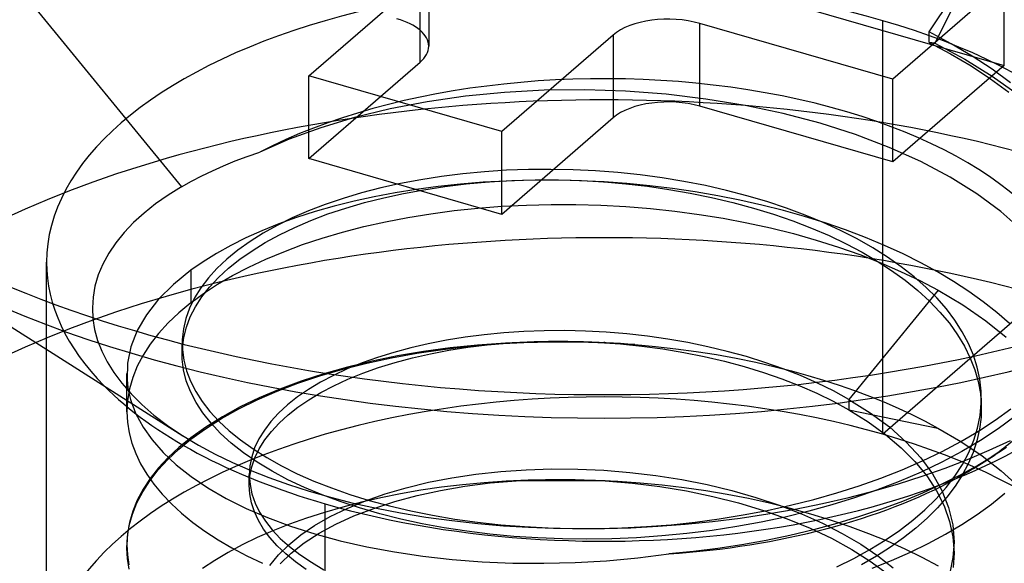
# Model space of a CAD drawing. Header units: millimetres. Extents: x -24 to 80, y -43 to 164.
# Tile 133 of 223: x -12.76 to -9.66, y 146.54 to 148.25. Entities that reach past the tile are written whole.
import ezdxf

# ---------------------------------------------------------------- set-up
doc = ezdxf.new("R2010")
doc.units = ezdxf.units.MM
doc.layers.add('MAIN-1', color=7, linetype='Continuous')
doc.layers.add('MAIN-2', color=7, linetype='Continuous')

msp = doc.modelspace()

# ---------------------------------------------------------------- linework, layer by layer
at = {"layer": 'MAIN-1'}
for p, q in [((-11.4695, 148.4279), (-11.4695, 148.1681)), ((-11.8463, 148.0748), (-11.4963, 148.378)), ((-11.4963, 148.1181), (-11.4963, 148.378)), ((-9.6607, 148.3677), (-10.0107, 148.0646)), ((-10.2669, 148.2829), (-9.8857, 148.1728)), ((-10.0107, 148.0646), (-10.6169, 148.2396)), ((-10.8901, 148.203), (-11.2401, 147.8998)), ((-11.6213, 148.0099), (-11.4963, 148.1181)), ((-11.2401, 147.8998), (-11.8463, 148.0748)), ((-13.2034, 147.554), (-12.242, 146.9443)), ((-12.4182, 147.0363), (-12.4182, 147.0561)), ((-12.4025, 147.0462), (-12.4006, 147.0407)), ((-12.4006, 147.0407), (-12.3986, 147.0352)), ((-12.3986, 147.0352), (-12.3965, 147.0297)), ((-12.3965, 147.0297), (-12.3943, 147.0242)), ((-12.3943, 147.0242), (-12.392, 147.0188)), ((-12.392, 147.0188), (-12.3895, 147.0133)), ((-12.2432, 146.9453), (-12.193, 146.9151)), ((-12.193, 146.9151), (-12.1406, 146.8867)), ((-9.7074, 146.8988), (-9.6409, 146.9296)), ((-9.6536, 146.9076), (-9.672, 146.8953)), ((-12.1406, 146.8867), (-12.0866, 146.8604)), ((-9.7758, 146.8699), (-9.7074, 146.8988)), ((-9.7403, 146.8518), (-9.6886, 146.8846)), ((-9.6907, 146.8833), (-9.7169, 146.8671)), ((-9.672, 146.8953), (-9.6907, 146.8833)), ((-12.0866, 146.8604), (-12.0307, 146.836)), ((-9.8462, 146.8427), (-9.7758, 146.8699)), ((-9.7436, 146.8514), (-9.771, 146.836)), ((-9.7169, 146.8671), (-9.7436, 146.8514)), ((-12.0307, 146.836), (-11.9721, 146.813)), ((-11.9721, 146.813), (-11.9104, 146.7911)), ((-9.9929, 146.7934), (-9.9185, 146.8172)), ((-9.9185, 146.8172), (-9.8462, 146.8427)), ((-9.799, 146.821), (-9.8275, 146.8065)), ((-9.771, 146.836), (-9.799, 146.821)), ((-11.9104, 146.7911), (-11.8456, 146.7705)), ((-10.0697, 146.7711), (-9.9929, 146.7934)), ((-9.8275, 146.8065), (-9.8564, 146.7923)), ((-11.8456, 146.7705), (-11.7778, 146.7511)), ((-11.7475, 146.7374), (-11.8042, 146.7584)), ((-11.7778, 146.7511), (-11.7073, 146.7331)), ((-10.1494, 146.7505), (-10.0697, 146.7711)), ((-10.0617, 146.7733), (-10.131, 146.7493)), ((-11.687, 146.7177), (-11.7475, 146.7374)), ((-11.7073, 146.7331), (-11.634, 146.7167)), ((-10.3172, 146.7141), (-10.2321, 146.7314)), ((-10.202, 146.7272), (-10.2746, 146.7072)), ((-10.2321, 146.7314), (-10.1494, 146.7505)), ((-10.131, 146.7493), (-10.202, 146.7272)), ((-11.6233, 146.6993), (-11.687, 146.7177)), ((-11.634, 146.7167), (-11.5578, 146.702)), ((-11.5573, 146.6826), (-11.6233, 146.6993)), ((-11.5578, 146.702), (-11.4787, 146.6891)), ((-11.4787, 146.6891), (-11.3973, 146.6781)), ((-10.4905, 146.6857), (-10.4037, 146.6988)), ((-10.3488, 146.6891), (-10.4243, 146.6731)), ((-10.4037, 146.6988), (-10.3172, 146.7141)), ((-10.2746, 146.7072), (-10.3488, 146.6891)), ((-11.4899, 146.6679), (-11.5573, 146.6826)), ((-11.4209, 146.6551), (-11.4899, 146.6679)), ((-11.3973, 146.6781), (-11.3153, 146.669)), ((-11.3153, 146.669), (-11.2343, 146.6619)), ((-11.2343, 146.6619), (-11.1553, 146.6569)), ((-10.8339, 146.6556), (-10.7492, 146.6599)), ((-10.7492, 146.6599), (-10.6635, 146.6663)), ((-10.6635, 146.6663), (-10.5772, 146.6749)), ((-10.5011, 146.659), (-10.579, 146.6471)), ((-10.5772, 146.6749), (-10.4905, 146.6857)), ((-10.4243, 146.6731), (-10.5011, 146.659)), ((-11.3501, 146.6443), (-11.4209, 146.6551)), ((-11.2771, 146.6354), (-11.3501, 146.6443)), ((-11.2022, 146.6284), (-11.2771, 146.6354)), ((-11.126, 146.6234), (-11.2022, 146.6284)), ((-11.1553, 146.6569), (-11.0772, 146.6538)), ((-11.0772, 146.6538), (-10.9982, 146.6527)), ((-10.9982, 146.6527), (-10.9171, 146.6532)), ((-10.9171, 146.6532), (-10.8339, 146.6556)), ((-10.737, 146.6296), (-10.8161, 146.624)), ((-10.6578, 146.6373), (-10.737, 146.6296)), ((-10.579, 146.6471), (-10.6578, 146.6373)), ((-11.0492, 146.6204), (-11.126, 146.6234)), ((-10.9721, 146.6195), (-11.0492, 146.6204)), ((-10.8944, 146.6207), (-10.9721, 146.6195)), ((-10.8161, 146.624), (-10.8944, 146.6207))]:
    msp.add_line(p, q, dxfattribs=at)
for centre, major_axis, start_param, end_param in [((-10.9182, 148.5286), (-2.91, 0), -0.000094, 2.617994), ((-10.7169, 148.153), (-0.2, 0), -2.094395, -0.523599), ((-11.6695, 148.1681), (0.2, 0), -0.523599, -0.000094), ((-10.9182, 148.4549), (2.91, 0), -2.473779, -0.667777), ((-10.9182, 147.4894), (1.7525, 0), -2.682682, -2.094395), ((-10.9182, 147.4894), (1.7525, 0), -2.094395, -0.458929), ((-10.9182, 147.3162), (-1.5, 0), 2.400918, 2.473944)]:
    msp.add_ellipse(centre, major_axis=major_axis, ratio=0.5, start_param=start_param, end_param=end_param, dxfattribs=at)
at = {"layer": 'MAIN-2'}
for p, q in [((-13.4383, 149.1824), (-12.2463, 147.7267)), ((-9.8968, 148.2134), (-9.7565, 148.4217)), ((-9.7565, 148.4217), (-9.879, 148.1774)), ((-9.6607, 148.1079), (-9.6607, 148.3677)), ((-10.6169, 147.9798), (-10.6169, 148.2396)), ((-10.042, 146.9492), (-10.042, 148.2482)), ((-9.8269, 148.1762), (-9.8968, 148.2134)), ((-9.8968, 148.1803), (-9.8968, 148.2134)), ((-10.8901, 148.203), (-10.8901, 147.9431)), ((-9.879, 148.1774), (-9.8968, 148.1803)), ((-9.8968, 148.1803), (-9.8291, 148.1444)), ((-9.879, 148.1774), (-9.7849, 148.1273)), ((-9.7609, 148.1371), (-9.8269, 148.1762)), ((-9.8857, 148.1728), (-9.6607, 148.1079)), ((-9.8291, 148.1444), (-9.7645, 148.1063)), ((-9.7849, 148.1273), (-9.6983, 148.0743)), ((-9.699, 148.0962), (-9.7609, 148.1371)), ((-9.6607, 148.1079), (-10.0107, 147.8048)), ((-9.7645, 148.1063), (-9.7033, 148.0662)), ((-9.6413, 148.0535), (-9.699, 148.0962)), ((-11.8463, 147.815), (-11.8463, 148.0748)), ((-10.0107, 147.8048), (-10.0107, 148.0646)), ((-9.7033, 148.0662), (-9.6457, 148.024)), ((-9.6983, 148.0743), (-9.6194, 148.0187)), ((-11.2311, 148.0231), (-11.3536, 148.0111)), ((-11.1062, 148.0297), (-11.2311, 148.0231)), ((-10.9789, 148.031), (-11.1062, 148.0297)), ((-10.8508, 148.0269), (-10.9789, 148.031)), ((-10.7236, 148.0173), (-10.8508, 148.0269)), ((-11.8463, 147.815), (-11.6213, 148.0099)), ((-11.4738, 147.9939), (-11.5907, 147.9715)), ((-11.3536, 148.0111), (-11.4738, 147.9939)), ((-10.5981, 148.0023), (-10.7236, 148.0173)), ((-10.4752, 147.982), (-10.5981, 148.0023)), ((-11.5907, 147.9715), (-11.7027, 147.9442)), ((-10.0107, 147.8048), (-10.6169, 147.9798)), ((-10.3553, 147.9566), (-10.4752, 147.982)), ((-11.7027, 147.9442), (-11.8089, 147.9122)), ((-10.8901, 147.9431), (-11.2401, 147.64)), ((-10.2393, 147.9261), (-10.3553, 147.9566)), ((-11.8089, 147.9122), (-11.9085, 147.8758)), ((-11.2401, 147.64), (-11.2401, 147.8998)), ((-10.128, 147.8906), (-10.2393, 147.9261)), ((-11.9085, 147.8758), (-12.0007, 147.8354)), ((-10.0223, 147.8505), (-10.128, 147.8906)), ((-12.0397, 147.8218), (-12.0007, 147.8354)), ((-9.923, 147.8058), (-10.0223, 147.8505)), ((-12.114, 147.7927), (-12.0775, 147.8076)), ((-12.0775, 147.8076), (-12.0397, 147.8218)), ((-11.2401, 147.64), (-11.8463, 147.815)), ((-9.8308, 147.757), (-9.923, 147.8058)), ((-12.183, 147.7609), (-12.1492, 147.7772)), ((-12.1492, 147.7772), (-12.114, 147.7927)), ((-11.294, 147.7738), (-11.3622, 147.7673)), ((-11.225, 147.7783), (-11.294, 147.7738)), ((-11.1556, 147.7808), (-11.225, 147.7783)), ((-11.0857, 147.7814), (-11.1556, 147.7808)), ((-11.0155, 147.78), (-11.0857, 147.7814)), ((-10.945, 147.7766), (-11.0155, 147.78)), ((-10.8746, 147.7712), (-10.945, 147.7766)), ((-12.2463, 147.7267), (-12.2154, 147.7441)), ((-12.2154, 147.7441), (-12.183, 147.7609)), ((-11.4947, 147.7488), (-11.5584, 147.7368)), ((-11.4293, 147.759), (-11.4947, 147.7488)), ((-11.3622, 147.7673), (-11.4293, 147.759)), ((-11.3516, 147.7355), (-11.2807, 147.7418)), ((-11.2252, 147.7447), (-11.2978, 147.7407)), ((-11.2807, 147.7418), (-11.2082, 147.746)), ((-11.28, 147.7419), (-11.2802, 147.7418)), ((-11.2802, 147.7418), (-11.2801, 147.7419)), ((-11.2801, 147.7419), (-11.2798, 147.7419)), ((-11.2798, 147.7419), (-11.2799, 147.7419)), ((-11.2799, 147.7419), (-11.2795, 147.7419)), ((-11.2798, 147.7419), (-11.2792, 147.7419)), ((-11.2792, 147.7419), (-11.2798, 147.7419)), ((-11.2795, 147.7419), (-11.2788, 147.7419)), ((-11.1746, 147.7464), (-11.2252, 147.7447)), ((-11.2082, 147.746), (-11.1351, 147.7482)), ((-11.1237, 147.7472), (-11.1746, 147.7464)), ((-11.1351, 147.7482), (-11.062, 147.7481)), ((-11.0727, 147.7472), (-11.1237, 147.7472)), ((-11.0215, 147.7463), (-11.0727, 147.7472)), ((-11.062, 147.7481), (-10.9896, 147.7459)), ((-10.9702, 147.7445), (-11.0215, 147.7463)), ((-10.9896, 147.7459), (-10.9181, 147.7417)), ((-10.9188, 147.7418), (-10.9702, 147.7445)), ((-10.9196, 147.7419), (-10.9194, 147.7418)), ((-10.9194, 147.7418), (-10.9191, 147.7418)), ((-10.9192, 147.7418), (-10.9194, 147.7418)), ((-10.9189, 147.7418), (-10.9192, 147.7418)), ((-10.9191, 147.7418), (-10.9188, 147.7418)), ((-10.9187, 147.7418), (-10.9189, 147.7418)), ((-10.8466, 147.7365), (-10.9188, 147.7418)), ((-10.9188, 147.7418), (-10.9185, 147.7418)), ((-10.9185, 147.7418), (-10.9187, 147.7418)), ((-10.9181, 147.7417), (-10.8496, 147.7358)), ((-10.8047, 147.7638), (-10.8746, 147.7712)), ((-10.7355, 147.7546), (-10.8047, 147.7638)), ((-10.6673, 147.7434), (-10.7355, 147.7546)), ((-10.6, 147.7303), (-10.6673, 147.7434)), ((-9.7466, 147.7045), (-9.8308, 147.757)), ((-12.2463, 147.7267), (-12.2886, 147.7005)), ((-11.6203, 147.723), (-11.6804, 147.7074)), ((-11.5584, 147.7368), (-11.6203, 147.723)), ((-11.5086, 147.7184), (-11.5754, 147.7077)), ((-11.5487, 147.7058), (-11.4848, 147.7175)), ((-11.4398, 147.7275), (-11.5086, 147.7184)), ((-11.4848, 147.7175), (-11.4192, 147.7274)), ((-11.3695, 147.7349), (-11.4398, 147.7275)), ((-11.4192, 147.7274), (-11.3516, 147.7355)), ((-11.2978, 147.7407), (-11.3695, 147.7349)), ((-10.8496, 147.7358), (-10.7822, 147.7281)), ((-10.7745, 147.7296), (-10.8466, 147.7365)), ((-10.7822, 147.7281), (-10.7152, 147.7185)), ((-10.7028, 147.7209), (-10.7745, 147.7296)), ((-10.7152, 147.7185), (-10.6481, 147.7068)), ((-10.6316, 147.7105), (-10.7028, 147.7209)), ((-10.561, 147.6984), (-10.6316, 147.7105)), ((-10.534, 147.7154), (-10.6, 147.7303)), ((-10.4694, 147.6986), (-10.534, 147.7154)), ((-12.2886, 147.7005), (-12.3279, 147.6729)), ((-11.7386, 147.69), (-11.7946, 147.6711)), ((-11.704, 147.6814), (-11.7661, 147.6658)), ((-11.6804, 147.7074), (-11.7386, 147.69)), ((-11.6405, 147.6953), (-11.704, 147.6814)), ((-11.6715, 147.6768), (-11.611, 147.6922)), ((-11.5754, 147.7077), (-11.6405, 147.6953)), ((-11.611, 147.6922), (-11.5487, 147.7058)), ((-10.6481, 147.7068), (-10.5808, 147.6931)), ((-10.5808, 147.6931), (-10.5141, 147.6774)), ((-10.4913, 147.6847), (-10.561, 147.6984)), ((-10.4225, 147.6692), (-10.4913, 147.6847)), ((-10.4064, 147.6801), (-10.4694, 147.6986)), ((-10.3453, 147.6598), (-10.4064, 147.6801)), ((-9.6713, 147.6488), (-9.7466, 147.7045)), ((-12.3279, 147.6729), (-12.3642, 147.6441)), ((-11.8478, 147.6506), (-11.8981, 147.6287)), ((-11.8264, 147.6486), (-11.8846, 147.63)), ((-11.7946, 147.6711), (-11.8478, 147.6506)), ((-11.7661, 147.6658), (-11.8264, 147.6486)), ((-11.786, 147.6411), (-11.7299, 147.6598)), ((-11.7299, 147.6598), (-11.6715, 147.6768)), ((-11.463, 147.6419), (-11.3897, 147.6517)), ((-11.3897, 147.6517), (-11.3151, 147.6595)), ((-11.3151, 147.6595), (-11.2393, 147.6654)), ((-11.2393, 147.6654), (-11.1624, 147.6693)), ((-11.1624, 147.6693), (-11.0847, 147.6712)), ((-11.0847, 147.6712), (-11.0066, 147.6711)), ((-11.0066, 147.6711), (-10.9283, 147.6689)), ((-10.9283, 147.6689), (-10.8502, 147.6647)), ((-10.8502, 147.6647), (-10.7725, 147.6584)), ((-10.7725, 147.6584), (-10.6956, 147.6502)), ((-10.6956, 147.6502), (-10.6195, 147.64)), ((-10.5141, 147.6774), (-10.4488, 147.6598)), ((-10.4488, 147.6598), (-10.3856, 147.6404)), ((-10.3548, 147.6521), (-10.4225, 147.6692)), ((-10.2882, 147.6334), (-10.3548, 147.6521)), ((-10.2862, 147.6379), (-10.3453, 147.6598)), ((-9.6051, 147.5901), (-9.6713, 147.6488)), ((-12.3642, 147.6441), (-12.3972, 147.6142)), ((-11.8981, 147.6287), (-11.9453, 147.6054)), ((-11.8846, 147.63), (-11.9404, 147.61)), ((-11.8903, 147.5992), (-11.8395, 147.6209)), ((-11.8395, 147.6209), (-11.786, 147.6411)), ((-11.605, 147.6167), (-11.5348, 147.6302)), ((-11.5348, 147.6302), (-11.463, 147.6419)), ((-10.6195, 147.64), (-10.5441, 147.6278)), ((-10.5441, 147.6278), (-10.4694, 147.6137)), ((-10.3856, 147.6404), (-10.3247, 147.6195)), ((-10.3247, 147.6195), (-10.2664, 147.597)), ((-10.2229, 147.6129), (-10.2882, 147.6334)), ((-10.2294, 147.6144), (-10.2862, 147.6379)), ((-12.3972, 147.6142), (-12.4269, 147.5831)), ((-11.9935, 147.5887), (-12.044, 147.5661)), ((-11.9404, 147.61), (-11.9935, 147.5887)), ((-11.9453, 147.6054), (-11.9897, 147.5808)), ((-11.9382, 147.5761), (-11.8903, 147.5992)), ((-11.74, 147.5842), (-11.6735, 147.6013)), ((-11.6735, 147.6013), (-11.605, 147.6167)), ((-10.4694, 147.6137), (-10.3956, 147.5976)), ((-10.3956, 147.5976), (-10.3229, 147.5794)), ((-10.2664, 147.597), (-10.2107, 147.5731)), ((-10.175, 147.5894), (-10.2294, 147.6144)), ((-10.159, 147.5909), (-10.2229, 147.6129)), ((-10.1231, 147.5629), (-10.175, 147.5894)), ((-10.0968, 147.5673), (-10.159, 147.5909)), ((-12.4269, 147.5831), (-12.4529, 147.551)), ((-12.044, 147.5661), (-12.0918, 147.5423)), ((-11.9897, 147.5808), (-12.031, 147.5547)), ((-11.983, 147.5516), (-11.9382, 147.5761)), ((-11.8661, 147.5448), (-11.8042, 147.5653)), ((-11.8042, 147.5653), (-11.74, 147.5842)), ((-10.3229, 147.5794), (-10.2516, 147.5593)), ((-10.2516, 147.5593), (-10.1819, 147.5372)), ((-10.2107, 147.5731), (-10.1577, 147.5478)), ((-10.0738, 147.535), (-10.1231, 147.5629)), ((-10.0367, 147.5422), (-10.0968, 147.5673)), ((-12.4529, 147.551), (-12.4752, 147.5179)), ((-12.0918, 147.5423), (-12.1366, 147.5173)), ((-12.0692, 147.5275), (-12.1039, 147.4992)), ((-12.031, 147.5547), (-12.0692, 147.5275)), ((-12.0633, 147.4989), (-12.0248, 147.5259)), ((-12.0248, 147.5259), (-11.983, 147.5516)), ((-11.9253, 147.5227), (-11.8661, 147.5448)), ((-10.1819, 147.5372), (-10.1143, 147.5134)), ((-10.1577, 147.5478), (-10.1073, 147.5212)), ((-10.0274, 147.5057), (-10.0738, 147.535)), ((-9.9787, 147.5158), (-10.0367, 147.5422)), ((-12.4752, 147.5179), (-12.4937, 147.484)), ((-12.1366, 147.5173), (-12.1785, 147.4913)), ((-12.1039, 147.4992), (-12.1349, 147.47)), ((-12.0985, 147.4708), (-12.0633, 147.4989)), ((-12.0353, 147.4741), (-11.9818, 147.4991)), ((-11.9818, 147.4991), (-11.9253, 147.5227)), ((-10.1143, 147.5134), (-10.0489, 147.4878)), ((-10.1073, 147.5212), (-10.0596, 147.4933)), ((-9.984, 147.4752), (-10.0274, 147.5057)), ((-9.9231, 147.488), (-9.9787, 147.5158)), ((-12.6707, 146.1903), (-12.6707, 147.4894)), ((-12.4937, 147.484), (-12.5082, 147.4495)), ((-12.2172, 147.4643), (-12.2721, 147.4197)), ((-12.1785, 147.4913), (-12.2172, 147.4643)), ((-12.2172, 147.4643), (-12.2172, 147.3619)), ((-12.1349, 147.47), (-12.1621, 147.4401)), ((-12.1302, 147.4416), (-12.0985, 147.4708)), ((-12.0857, 147.4479), (-12.0353, 147.4741)), ((-10.0596, 147.4933), (-10.0145, 147.464)), ((-10.0489, 147.4878), (-9.9861, 147.4607)), ((-10.0145, 147.464), (-9.9722, 147.4333)), ((-9.9437, 147.4436), (-9.984, 147.4752)), ((-9.87, 147.4591), (-9.9231, 147.488)), ((-12.5082, 147.4495), (-12.5185, 147.4149)), ((-12.1621, 147.4401), (-12.1855, 147.4094)), ((-12.1581, 147.4117), (-12.1302, 147.4416)), ((-12.1329, 147.4203), (-12.0857, 147.4479)), ((-9.9861, 147.4607), (-9.926, 147.432)), ((-9.9722, 147.4333), (-9.9326, 147.4012)), ((-9.9066, 147.4109), (-9.9437, 147.4436)), ((-9.926, 147.432), (-9.8687, 147.4018)), ((-9.8196, 147.429), (-9.87, 147.4591)), ((-12.5185, 147.4149), (-12.5246, 147.3802)), ((-12.2721, 147.4197), (-12.3186, 147.3731)), ((-12.1855, 147.4094), (-12.2052, 147.3779)), ((-12.1822, 147.3811), (-12.1581, 147.4117)), ((-12.1768, 147.3916), (-12.1329, 147.4203)), ((-9.8687, 147.4018), (-10.1487, 147.0588)), ((-9.9326, 147.4012), (-9.8959, 147.3677)), ((-9.8728, 147.3773), (-9.9066, 147.4109)), ((-9.8687, 147.4018), (-9.7907, 147.3553)), ((-9.7718, 147.3978), (-9.8196, 147.429)), ((-12.5246, 147.3802), (-12.5267, 147.3458)), ((-12.3186, 147.3731), (-12.3566, 147.3247)), ((-12.2052, 147.3779), (-12.2209, 147.3457)), ((-12.2172, 147.3619), (-12.1768, 147.3916)), ((-12.2024, 147.3498), (-12.1822, 147.3811)), ((-9.542, 147.3822), (-10.042, 146.9492)), ((-9.8425, 147.3428), (-9.8728, 147.3773)), ((-9.7265, 147.3654), (-9.7718, 147.3978)), ((-12.5267, 147.3458), (-12.525, 147.3116)), ((-12.2172, 147.3619), (-12.2546, 147.3308)), ((-12.2209, 147.3457), (-12.2328, 147.3131)), ((-12.2187, 147.318), (-12.2024, 147.3498)), ((-9.8959, 147.3677), (-9.8626, 147.3331)), ((-9.8158, 147.3074), (-9.8425, 147.3428)), ((-9.7907, 147.3553), (-9.7189, 147.3059)), ((-9.6839, 147.3318), (-9.7265, 147.3654)), ((-12.525, 147.3116), (-12.5196, 147.2778)), ((-12.3566, 147.3247), (-12.3857, 147.2749)), ((-12.2546, 147.3308), (-12.2884, 147.2987)), ((-12.2328, 147.3131), (-12.2405, 147.2802)), ((-12.231, 147.2855), (-12.2187, 147.318)), ((-9.8626, 147.3331), (-9.8329, 147.2977)), ((-9.6439, 147.2971), (-9.6839, 147.3318)), ((-12.5196, 147.2778), (-12.5104, 147.2442)), ((-12.2884, 147.2987), (-12.3185, 147.2658)), ((-12.2405, 147.2802), (-12.2442, 147.247)), ((-12.2394, 147.2526), (-12.231, 147.2855)), ((-9.8329, 147.2977), (-9.8071, 147.2617)), ((-9.7926, 147.2714), (-9.8158, 147.3074)), ((-9.7189, 147.3059), (-9.654, 147.2538)), ((-12.3857, 147.2749), (-12.4057, 147.2241)), ((-12.3185, 147.2658), (-12.3448, 147.232)), ((-12.2442, 147.247), (-12.2438, 147.2142)), ((-12.2438, 147.2196), (-12.2394, 147.2526)), ((-11.355, 147.2541), (-11.4138, 147.2447)), ((-11.2948, 147.2618), (-11.355, 147.2541)), ((-11.2331, 147.2678), (-11.2948, 147.2618)), ((-11.1703, 147.2719), (-11.2331, 147.2678)), ((-11.1064, 147.2742), (-11.1703, 147.2719)), ((-11.0418, 147.2746), (-11.1064, 147.2742)), ((-10.9767, 147.273), (-11.0418, 147.2746)), ((-10.9115, 147.2696), (-10.9767, 147.273)), ((-10.8465, 147.2643), (-10.9115, 147.2696)), ((-10.7819, 147.257), (-10.8465, 147.2643)), ((-10.7179, 147.2479), (-10.7819, 147.257)), ((-10.6547, 147.2369), (-10.7179, 147.2479)), ((-9.8071, 147.2617), (-9.7853, 147.2254)), ((-9.7732, 147.2347), (-9.7926, 147.2714)), ((-12.5104, 147.2442), (-12.4973, 147.2106)), ((-12.4057, 147.2241), (-12.4163, 147.1728)), ((-12.3448, 147.232), (-12.3672, 147.1976)), ((-12.2445, 147.2284), (-12.2445, 147.2339)), ((-12.2445, 147.2229), (-12.2445, 147.2284)), ((-12.2445, 147.2174), (-12.2445, 147.2229)), ((-12.2445, 147.2119), (-12.2445, 147.2174)), ((-12.2441, 147.1855), (-12.2438, 147.2196)), ((-11.5261, 147.2208), (-11.5793, 147.2064)), ((-11.4708, 147.2335), (-11.5261, 147.2208)), ((-11.5069, 147.2039), (-11.4253, 147.2159)), ((-11.4017, 147.2205), (-11.4857, 147.209)), ((-11.4138, 147.2447), (-11.4708, 147.2335)), ((-11.4253, 147.2159), (-11.3419, 147.2255)), ((-11.4062, 147.2129), (-11.3467, 147.2223)), ((-11.3158, 147.2294), (-11.4017, 147.2205)), ((-11.3467, 147.2223), (-11.286, 147.2298)), ((-11.3419, 147.2255), (-11.2571, 147.2327)), ((-11.2283, 147.2357), (-11.3158, 147.2294)), ((-11.286, 147.2298), (-11.2242, 147.2355)), ((-11.2571, 147.2327), (-11.171, 147.2374)), ((-11.1835, 147.2379), (-11.2283, 147.2357)), ((-11.2242, 147.2355), (-11.177, 147.2386)), ((-11.2067, 147.2368), (-11.2058, 147.2369)), ((-11.2058, 147.2369), (-11.2047, 147.2369)), ((-11.2047, 147.2369), (-11.2033, 147.237)), ((-11.2033, 147.237), (-11.2017, 147.2371)), ((-11.2017, 147.2371), (-11.202, 147.2371)), ((-11.202, 147.2371), (-11.2019, 147.2371)), ((-11.2019, 147.2371), (-11.2015, 147.2371)), ((-11.2015, 147.2371), (-11.2006, 147.2371)), ((-11.2006, 147.2371), (-11.201, 147.2371)), ((-11.201, 147.2371), (-11.2009, 147.2371)), ((-11.2009, 147.2371), (-11.2004, 147.2372)), ((-11.2004, 147.2372), (-11.1994, 147.2372)), ((-11.1383, 147.2394), (-11.1835, 147.2379)), ((-11.177, 147.2386), (-11.1292, 147.2406)), ((-11.171, 147.2374), (-11.084, 147.2395)), ((-11.093, 147.2402), (-11.1383, 147.2394)), ((-11.1292, 147.2406), (-11.0809, 147.2415)), ((-11.0475, 147.2403), (-11.093, 147.2402)), ((-11.084, 147.2395), (-10.9966, 147.2392)), ((-11.0809, 147.2415), (-11.0321, 147.2414)), ((-11.0019, 147.2397), (-11.0475, 147.2403)), ((-11.0321, 147.2414), (-10.983, 147.2402)), ((-10.9563, 147.2385), (-11.0019, 147.2397)), ((-10.9966, 147.2392), (-10.909, 147.2363)), ((-10.983, 147.2402), (-10.9338, 147.2379)), ((-10.9338, 147.2376), (-10.9563, 147.2385)), ((-10.9338, 147.2379), (-10.8665, 147.2331)), ((-10.9113, 147.2365), (-10.9338, 147.2376)), ((-10.9187, 147.237), (-10.9194, 147.2371)), ((-10.9194, 147.2371), (-10.9193, 147.2371)), ((-10.9193, 147.2371), (-10.9192, 147.2371)), ((-10.9192, 147.2371), (-10.919, 147.2371)), ((-10.919, 147.2371), (-10.9189, 147.237)), ((-10.9189, 147.237), (-10.9187, 147.237)), ((-10.918, 147.237), (-10.9187, 147.237)), ((-10.9187, 147.237), (-10.9185, 147.237)), ((-10.9185, 147.237), (-10.9183, 147.237)), ((-10.9183, 147.237), (-10.9181, 147.237)), ((-10.9172, 147.237), (-10.918, 147.237)), ((-10.9164, 147.2369), (-10.9172, 147.237)), ((-10.8889, 147.2353), (-10.9113, 147.2365)), ((-10.909, 147.2363), (-10.8215, 147.2307)), ((-10.8664, 147.234), (-10.8889, 147.2353)), ((-10.8665, 147.2331), (-10.7998, 147.2262)), ((-10.8439, 147.2324), (-10.8664, 147.234)), ((-10.8215, 147.2307), (-10.8439, 147.2324)), ((-10.8215, 147.2307), (-10.7568, 147.2249)), ((-10.7998, 147.2262), (-10.7336, 147.2173)), ((-10.7568, 147.2249), (-10.6924, 147.2178)), ((-10.7336, 147.2173), (-10.668, 147.2064)), ((-10.6924, 147.2178), (-10.6286, 147.2092)), ((-10.5923, 147.2241), (-10.6547, 147.2369)), ((-10.5311, 147.2095), (-10.5923, 147.2241)), ((-9.7853, 147.2254), (-9.7672, 147.1887)), ((-9.7574, 147.1976), (-9.7732, 147.2347)), ((-12.4973, 147.2106), (-12.4804, 147.1769)), ((-12.3672, 147.1976), (-12.3855, 147.1626)), ((-12.2445, 147.2064), (-12.2445, 147.2119)), ((-12.2445, 147.2009), (-12.2445, 147.2064)), ((-12.2401, 147.1514), (-12.2441, 147.1855)), ((-12.2438, 147.2142), (-12.2394, 147.1814)), ((-11.6304, 147.1905), (-11.6791, 147.1731)), ((-11.6641, 147.1729), (-11.5866, 147.1895)), ((-11.5676, 147.1951), (-11.6472, 147.1789)), ((-11.5793, 147.2064), (-11.6304, 147.1905)), ((-11.5866, 147.1895), (-11.5069, 147.2039)), ((-11.5747, 147.1747), (-11.5205, 147.1892)), ((-11.4857, 147.209), (-11.5676, 147.1951)), ((-11.5205, 147.1892), (-11.4642, 147.2019)), ((-11.4642, 147.2019), (-11.4062, 147.2129)), ((-10.668, 147.2064), (-10.6033, 147.1935)), ((-10.6286, 147.2092), (-10.5654, 147.1992)), ((-10.6033, 147.1935), (-10.5398, 147.1787)), ((-10.5654, 147.1992), (-10.5029, 147.1879)), ((-10.4711, 147.193), (-10.5311, 147.2095)), ((-10.5029, 147.1879), (-10.4413, 147.1753)), ((-10.4125, 147.1749), (-10.4711, 147.193)), ((-9.7672, 147.1887), (-9.7529, 147.1519)), ((-9.7455, 147.1602), (-9.7574, 147.1976)), ((-12.4804, 147.1769), (-12.4594, 147.1432)), ((-12.4163, 147.1728), (-12.4176, 147.1216)), ((-12.3855, 147.1626), (-12.3998, 147.1271)), ((-12.2394, 147.1814), (-12.2309, 147.1487)), ((-11.8113, 147.133), (-11.7391, 147.1541)), ((-11.7243, 147.1602), (-11.7987, 147.1393)), ((-11.7253, 147.1543), (-11.7689, 147.1341)), ((-11.7391, 147.1541), (-11.6641, 147.1729)), ((-11.6791, 147.1731), (-11.7253, 147.1543)), ((-11.6472, 147.1789), (-11.7243, 147.1602)), ((-11.6764, 147.1411), (-11.6268, 147.1587)), ((-11.6268, 147.1587), (-11.5747, 147.1747)), ((-10.5398, 147.1787), (-10.4778, 147.162)), ((-10.4778, 147.162), (-10.4177, 147.1436)), ((-10.4413, 147.1753), (-10.3807, 147.1613)), ((-10.3557, 147.155), (-10.4125, 147.1749)), ((-10.3807, 147.1613), (-10.3291, 147.1482)), ((-10.3007, 147.1334), (-10.3557, 147.155)), ((-9.7374, 147.1225), (-9.7455, 147.1602)), ((-12.4594, 147.1432), (-12.4343, 147.1094)), ((-12.4182, 147.0561), (-12.4182, 147.14)), ((-12.3998, 147.1271), (-12.41, 147.0914)), ((-12.2315, 147.1174), (-12.2401, 147.1514)), ((-12.2309, 147.1487), (-12.2184, 147.1162)), ((-11.8804, 147.1099), (-11.8113, 147.133)), ((-11.7987, 147.1393), (-11.87, 147.1162)), ((-11.7689, 147.1341), (-11.8096, 147.1126)), ((-11.7234, 147.122), (-11.6764, 147.1411)), ((-10.4177, 147.1436), (-10.3595, 147.1234)), ((-10.3595, 147.1234), (-10.3034, 147.1015)), ((-10.3291, 147.1482), (-10.2782, 147.1342)), ((-10.2477, 147.1101), (-10.3007, 147.1334)), ((-10.2782, 147.1342), (-10.2283, 147.1193)), ((-9.7529, 147.1519), (-9.7424, 147.1149)), ((-9.7332, 147.0847), (-9.7374, 147.1225)), ((-12.4343, 147.1094), (-12.405, 147.0758)), ((-12.4176, 147.1216), (-12.4165, 147.1089)), ((-12.4165, 147.1089), (-12.4149, 147.0963)), ((-12.41, 147.0914), (-12.4162, 147.0555)), ((-12.4149, 147.0963), (-12.4126, 147.0837)), ((-12.2184, 147.0834), (-12.2315, 147.1174)), ((-12.2184, 147.1162), (-12.2019, 147.0839)), ((-11.9461, 147.0847), (-11.8804, 147.1099)), ((-11.87, 147.1162), (-11.9378, 147.091)), ((-11.8096, 147.1126), (-11.8474, 147.09)), ((-11.8085, 147.0803), (-11.7676, 147.1017)), ((-11.7676, 147.1017), (-11.7234, 147.122)), ((-10.3034, 147.1015), (-10.2494, 147.0778)), ((-10.197, 147.0852), (-10.2477, 147.1101)), ((-10.2283, 147.1193), (-10.1793, 147.1035)), ((-10.1793, 147.1035), (-10.1313, 147.0867)), ((-9.7424, 147.1149), (-9.7356, 147.0777)), ((-12.4126, 147.0837), (-12.4098, 147.0712)), ((-12.4098, 147.0712), (-12.4065, 147.0586)), ((-12.405, 147.0758), (-12.3714, 147.0425)), ((-12.2008, 147.0494), (-12.2184, 147.0834)), ((-12.2019, 147.0839), (-12.1814, 147.0521)), ((-12.0019, 147.0638), (-12.062, 147.0348)), ((-12.0082, 147.0578), (-11.9461, 147.0847)), ((-11.9378, 147.091), (-12.0019, 147.0638)), ((-11.8821, 147.0662), (-11.9133, 147.0415)), ((-11.8474, 147.09), (-11.8821, 147.0662)), ((-11.8462, 147.0578), (-11.8085, 147.0803)), ((-10.2494, 147.0778), (-10.1978, 147.0526)), ((-10.1487, 147.0588), (-10.197, 147.0852)), ((-10.1313, 147.0867), (-10.0845, 147.0691)), ((-10.0845, 147.0691), (-10.0388, 147.0506)), ((-9.7356, 147.0777), (-9.7327, 147.0403)), ((-9.7328, 147.0468), (-9.7332, 147.0847)), ((-9.7325, 147.0569), (-9.7325, 147.0624)), ((-12.4162, 147.0555), (-12.4182, 147.0197)), ((-12.4182, 147.0199), (-12.4182, 147.0363)), ((-12.4065, 147.0586), (-12.4025, 147.0462)), ((-12.3714, 147.0425), (-12.3333, 147.0095)), ((-12.1791, 147.016), (-12.2008, 147.0494)), ((-12.1814, 147.0521), (-12.1571, 147.0208)), ((-12.062, 147.0348), (-12.1181, 147.0041)), ((-12.0665, 147.029), (-12.0082, 147.0578)), ((-11.9133, 147.0415), (-11.9412, 147.0159)), ((-11.9117, 147.0098), (-11.8806, 147.0343)), ((-11.8806, 147.0343), (-11.8462, 147.0578)), ((-10.1978, 147.0526), (-10.1487, 147.0257)), ((-10.1487, 147.0588), (-10.1487, 147.0257)), ((-10.1487, 147.0588), (-10.0816, 147.0167)), ((-10.0388, 147.0506), (-9.9943, 147.0313)), ((-9.9943, 147.0313), (-9.9511, 147.0112)), ((-9.7366, 147.0076), (-9.7328, 147.0468)), ((-9.7327, 147.0403), (-9.7335, 147.0027)), ((-9.7325, 147.0514), (-9.7325, 147.0569)), ((-9.7325, 147.0459), (-9.7325, 147.0514)), ((-9.7325, 147.0405), (-9.7325, 147.0459)), ((-9.7325, 147.035), (-9.7325, 147.0405)), ((-9.7325, 147.0295), (-9.7325, 147.035)), ((-12.4182, 147.0197), (-12.4165, 146.9868)), ((-12.3895, 147.0133), (-12.3672, 146.9719)), ((-12.3333, 147.0095), (-12.2904, 146.977)), ((-12.1535, 146.9835), (-12.1791, 147.016)), ((-12.1712, 146.9667), (-12.1209, 146.9986)), ((-12.1181, 147.0041), (-12.1699, 146.9718)), ((-12.1571, 147.0208), (-12.1289, 146.9901)), ((-12.1209, 146.9986), (-12.0665, 147.029)), ((-11.9412, 147.0159), (-11.9654, 146.9895)), ((-11.9396, 146.9844), (-11.9117, 147.0098)), ((-10.1487, 147.0257), (-9.8688, 146.9686)), ((-10.1487, 147.0257), (-10.0885, 146.9884)), ((-10.0816, 147.0167), (-10.0213, 146.972)), ((-9.9511, 147.0112), (-9.9093, 146.9902)), ((-9.7444, 146.9687), (-9.7366, 147.0076)), ((-9.7335, 147.0027), (-9.738, 146.9655)), ((-9.6892, 146.9933), (-9.6399, 147.0288)), ((-9.6277, 147.0054), (-9.6799, 146.9667)), ((-12.4165, 146.9868), (-12.4113, 146.9541)), ((-12.3672, 146.9719), (-12.3386, 146.9313)), ((-12.2904, 146.977), (-12.2432, 146.9453)), ((-12.1699, 146.9718), (-12.2172, 146.9379)), ((-12.124, 146.952), (-12.1535, 146.9835)), ((-12.1289, 146.9901), (-12.0968, 146.9602)), ((-11.9654, 146.9895), (-11.9861, 146.9624)), ((-11.964, 146.9581), (-11.9396, 146.9844)), ((-10.0885, 146.9884), (-10.0336, 146.9487)), ((-10.0213, 146.972), (-9.9684, 146.9248)), ((-9.9093, 146.9902), (-9.8688, 146.9686)), ((-9.8688, 146.9686), (-9.7968, 146.9261)), ((-9.7562, 146.9301), (-9.7444, 146.9687)), ((-9.7417, 146.9591), (-9.6892, 146.9933)), ((-12.4113, 146.9541), (-12.4027, 146.9213)), ((-12.2172, 146.9379), (-12.2547, 146.9074)), ((-12.2172, 146.9334), (-12.1712, 146.9667)), ((-12.2172, 146.9379), (-12.2172, 146.9334)), ((-12.0901, 146.9213), (-12.124, 146.952)), ((-12.0968, 146.9602), (-12.061, 146.9311)), ((-11.9861, 146.9624), (-12.0032, 146.9347)), ((-11.985, 146.9311), (-11.964, 146.9581)), ((-10.0336, 146.9487), (-9.9844, 146.907)), ((-9.7973, 146.9264), (-9.7417, 146.9591)), ((-9.738, 146.9655), (-9.7462, 146.9287)), ((-9.6799, 146.9667), (-9.7355, 146.9299)), ((-12.4027, 146.9213), (-12.3904, 146.8885)), ((-12.3386, 146.9313), (-12.3037, 146.8917)), ((-12.2547, 146.9074), (-12.2885, 146.8758)), ((-12.255, 146.9023), (-12.2172, 146.9334)), ((-12.0516, 146.8911), (-12.0901, 146.9213)), ((-12.061, 146.9311), (-12.0216, 146.903)), ((-12.0165, 146.9066), (-12.0259, 146.8782)), ((-12.0032, 146.9347), (-12.0165, 146.9066)), ((-12.0023, 146.9034), (-11.985, 146.9311)), ((-9.9844, 146.907), (-9.9412, 146.8633)), ((-9.9684, 146.9248), (-9.9231, 146.8755)), ((-9.856, 146.8951), (-9.7973, 146.9264)), ((-9.7968, 146.9261), (-9.7304, 146.8812)), ((-9.7355, 146.9299), (-9.7943, 146.895)), ((-9.7721, 146.8921), (-9.7562, 146.9301)), ((-9.7462, 146.9287), (-9.758, 146.8922)), ((-12.3904, 146.8885), (-12.3748, 146.8559)), ((-12.2885, 146.8758), (-12.3185, 146.8434)), ((-12.3037, 146.8917), (-12.2628, 146.8532)), ((-12.2891, 146.8701), (-12.255, 146.9023)), ((-12.0085, 146.8616), (-12.0516, 146.8911)), ((-12.0259, 146.8782), (-12.0316, 146.8495)), ((-12.0256, 146.8466), (-12.0158, 146.8752)), ((-12.0216, 146.903), (-11.9786, 146.8759)), ((-12.0158, 146.8752), (-12.0023, 146.9034)), ((-11.9786, 146.8759), (-11.9322, 146.85)), ((-9.9231, 146.8755), (-9.8858, 146.8245)), ((-9.9176, 146.8655), (-9.856, 146.8951)), ((-9.7943, 146.895), (-9.8565, 146.8619)), ((-9.7919, 146.8545), (-9.7721, 146.8921)), ((-9.758, 146.8922), (-9.7734, 146.8563)), ((-9.7304, 146.8812), (-9.6698, 146.8341)), ((-12.3748, 146.8559), (-12.3556, 146.8236)), ((-12.3194, 146.8371), (-12.2891, 146.8701)), ((-12.2628, 146.8532), (-12.216, 146.8162)), ((-12.0316, 146.8495), (-12.0334, 146.8202)), ((-12.0314, 146.8178), (-12.0256, 146.8466)), ((-11.9616, 146.8332), (-12.0085, 146.8616)), ((-11.9322, 146.85), (-11.8827, 146.8253)), ((-9.9818, 146.8375), (-9.9176, 146.8655)), ((-9.9412, 146.8633), (-9.9043, 146.8181)), ((-9.8565, 146.8619), (-9.9219, 146.8305)), ((-9.8157, 146.8176), (-9.7919, 146.8545)), ((-9.7734, 146.8563), (-9.7924, 146.8208)), ((-12.3556, 146.8236), (-12.3331, 146.7919)), ((-12.3458, 146.8032), (-12.3194, 146.8371)), ((-12.3185, 146.8434), (-12.3448, 146.8102)), ((-12.216, 146.8162), (-12.1636, 146.7809)), ((-12.0334, 146.8165), (-12.0334, 146.822)), ((-12.0334, 146.8202), (-12.0311, 146.791)), ((-12.0334, 146.7897), (-12.0314, 146.8178)), ((-12.0334, 146.811), (-12.0334, 146.8165)), ((-11.9118, 146.8064), (-11.9616, 146.8332)), ((-11.8827, 146.8253), (-11.8304, 146.8021)), ((-11.3968, 146.8125), (-11.3209, 146.8239)), ((-11.3209, 146.8239), (-11.2428, 146.8323)), ((-11.2428, 146.8323), (-11.1632, 146.8378)), ((-11.1632, 146.8378), (-11.0824, 146.8402)), ((-11.0824, 146.8402), (-11.0009, 146.8397)), ((-11.0009, 146.8397), (-10.919, 146.8361)), ((-10.919, 146.8361), (-10.837, 146.8295)), ((-10.837, 146.8295), (-10.7553, 146.8199)), ((-10.7553, 146.8199), (-10.6743, 146.8071)), ((-10.0483, 146.8113), (-9.9818, 146.8375)), ((-9.9219, 146.8305), (-9.9905, 146.8009)), ((-9.9043, 146.8181), (-9.8737, 146.7715)), ((-9.8858, 146.8245), (-9.8565, 146.7722)), ((-9.8435, 146.7814), (-9.8157, 146.8176)), ((-9.7924, 146.8208), (-9.8148, 146.7859)), ((-9.6698, 146.8341), (-9.6152, 146.7851)), ((-12.3682, 146.7687), (-12.3458, 146.8032)), ((-12.3448, 146.8102), (-12.3672, 146.7763)), ((-12.3331, 146.7919), (-12.3072, 146.7608)), ((-12.0334, 146.8055), (-12.0334, 146.811)), ((-12.0334, 146.8), (-12.0334, 146.8055)), ((-12.0334, 146.7945), (-12.0334, 146.8)), ((-12.0334, 146.7889), (-12.0334, 146.7945)), ((-12.0316, 146.7615), (-12.0334, 146.7897)), ((-12.0311, 146.791), (-12.0249, 146.7618)), ((-11.8596, 146.7815), (-11.9118, 146.8064)), ((-11.8304, 146.8021), (-11.7752, 146.7804)), ((-11.5398, 146.7812), (-11.4699, 146.7982)), ((-11.4293, 146.7824), (-11.4943, 146.773)), ((-11.4699, 146.7982), (-11.3968, 146.8125)), ((-11.4322, 146.7729), (-11.3554, 146.786)), ((-11.3628, 146.7903), (-11.4293, 146.7824)), ((-11.2951, 146.7967), (-11.3628, 146.7903)), ((-11.3554, 146.786), (-11.276, 146.7961)), ((-11.2263, 146.8015), (-11.2951, 146.7967)), ((-11.276, 146.7961), (-11.1943, 146.8029)), ((-11.1567, 146.8046), (-11.2263, 146.8015)), ((-11.1985, 146.8027), (-11.1953, 146.8029)), ((-10.9149, 146.8028), (-11.1985, 146.8027)), ((-11.1953, 146.8029), (-11.1957, 146.8029)), ((-11.1957, 146.8029), (-11.1957, 146.8029)), ((-11.1957, 146.8029), (-11.1952, 146.8029)), ((-11.1952, 146.8029), (-11.1943, 146.803)), ((-11.1943, 146.8029), (-11.1485, 146.8053)), ((-11.0865, 146.8061), (-11.1567, 146.8046)), ((-11.1485, 146.8053), (-11.1022, 146.8068)), ((-11.1022, 146.8068), (-11.0556, 146.8073)), ((-11.016, 146.8059), (-11.0865, 146.8061)), ((-11.0556, 146.8073), (-11.0087, 146.8068)), ((-10.9454, 146.8042), (-11.016, 146.8059)), ((-11.0087, 146.8068), (-10.9617, 146.8053)), ((-10.9617, 146.8053), (-10.9146, 146.8028)), ((-10.875, 146.8008), (-10.9454, 146.8042)), ((-10.9148, 146.8028), (-10.9149, 146.8028)), ((-10.9147, 146.8028), (-10.9148, 146.8028)), ((-10.9146, 146.8028), (-10.9147, 146.8028)), ((-10.9147, 146.8028), (-10.9147, 146.8028)), ((-10.9146, 146.8028), (-10.8286, 146.7956)), ((-10.805, 146.7958), (-10.875, 146.8008)), ((-10.8286, 146.7956), (-10.7431, 146.7851)), ((-10.7355, 146.7892), (-10.805, 146.7958)), ((-10.7431, 146.7851), (-10.6588, 146.7712)), ((-10.6667, 146.781), (-10.7355, 146.7892)), ((-10.6743, 146.8071), (-10.5946, 146.7913)), ((-10.5946, 146.7913), (-10.5166, 146.7724)), ((-10.1871, 146.7647), (-10.1168, 146.787)), ((-10.1168, 146.787), (-10.0483, 146.8113)), ((-9.9905, 146.8009), (-10.0617, 146.7733)), ((-9.8564, 146.7923), (-9.9174, 146.7644)), ((-9.8148, 146.7859), (-9.8407, 146.7517)), ((-12.3865, 146.7338), (-12.3682, 146.7687)), ((-12.3672, 146.7763), (-12.3855, 146.7419)), ((-12.3072, 146.7608), (-12.2782, 146.7304)), ((-12.1636, 146.7809), (-12.1059, 146.7475)), ((-12.0262, 146.7334), (-12.0316, 146.7615)), ((-12.0249, 146.7618), (-12.0148, 146.7329)), ((-11.8042, 146.7584), (-11.8596, 146.7815)), ((-11.7752, 146.7804), (-11.7172, 146.7601)), ((-11.7172, 146.7601), (-11.6562, 146.7414)), ((-11.6683, 146.74), (-11.6061, 146.7618)), ((-11.5579, 146.762), (-11.6199, 146.7496)), ((-11.6061, 146.7618), (-11.5398, 146.7812)), ((-11.5761, 146.7379), (-11.5059, 146.7568)), ((-11.4943, 146.773), (-11.5579, 146.762)), ((-11.5059, 146.7568), (-11.4322, 146.7729)), ((-10.5986, 146.7713), (-10.6667, 146.781)), ((-10.6588, 146.7712), (-10.5761, 146.754)), ((-10.531, 146.7599), (-10.5986, 146.7713)), ((-10.5761, 146.754), (-10.4955, 146.7336)), ((-10.4641, 146.7469), (-10.531, 146.7599)), ((-10.5166, 146.7724), (-10.4409, 146.7506)), ((-10.2589, 146.7443), (-10.1871, 146.7647)), ((-9.9174, 146.7644), (-9.9806, 146.7383)), ((-9.8748, 146.7461), (-9.8435, 146.7814)), ((-9.8737, 146.7715), (-9.8497, 146.7238)), ((-9.8407, 146.7517), (-9.87, 146.7182)), ((-9.8565, 146.7722), (-9.8354, 146.7189)), ((-9.7006, 146.7299), (-9.6583, 146.7636)), ((-12.4006, 146.6985), (-12.3865, 146.7338)), ((-12.3855, 146.7419), (-12.3998, 146.7073)), ((-12.2782, 146.7304), (-12.246, 146.7009)), ((-12.1059, 146.7475), (-12.0432, 146.7162)), ((-12.0171, 146.7055), (-12.0262, 146.7334)), ((-12.0148, 146.7329), (-12.0008, 146.7043)), ((-11.7397, 146.7205), (-11.7973, 146.7038)), ((-11.7945, 145.4315), (-11.7945, 146.7305)), ((-11.6805, 146.7358), (-11.7397, 146.7205)), ((-11.7261, 146.7161), (-11.6683, 146.74)), ((-11.6199, 146.7496), (-11.6805, 146.7358)), ((-11.6562, 146.7414), (-11.5923, 146.7241)), ((-11.6424, 146.7164), (-11.5761, 146.7379)), ((-11.5923, 146.7241), (-11.526, 146.7085)), ((-10.4955, 146.7336), (-10.4174, 146.71)), ((-10.398, 146.7323), (-10.4641, 146.7469)), ((-10.4409, 146.7506), (-10.3679, 146.7261)), ((-10.4061, 146.7098), (-10.332, 146.726)), ((-10.3328, 146.7161), (-10.398, 146.7323)), ((-10.3679, 146.7261), (-10.2981, 146.699)), ((-10.332, 146.726), (-10.2589, 146.7443)), ((-9.9806, 146.7383), (-10.0465, 146.7136)), ((-9.9097, 146.7118), (-9.8748, 146.7461)), ((-9.8497, 146.7238), (-9.8323, 146.6754)), ((-9.7459, 146.6972), (-9.7006, 146.7299)), ((-12.4106, 146.6629), (-12.4006, 146.6985)), ((-12.3998, 146.7073), (-12.41, 146.6723)), ((-12.246, 146.7009), (-12.2107, 146.6722)), ((-12.0432, 146.7162), (-11.9758, 146.6872)), ((-12.0044, 146.678), (-12.0171, 146.7055)), ((-12.0008, 146.7043), (-11.9829, 146.6763)), ((-11.7973, 146.7038), (-11.8533, 146.6858)), ((-11.828, 146.6625), (-11.7795, 146.6903)), ((-11.7795, 146.6903), (-11.7261, 146.7161)), ((-11.7617, 146.6663), (-11.7044, 146.6925)), ((-11.7044, 146.6925), (-11.6424, 146.7164)), ((-11.526, 146.7085), (-11.4576, 146.6947)), ((-11.4576, 146.6947), (-11.3875, 146.6829)), ((-10.5561, 146.6834), (-10.4809, 146.6956)), ((-10.4809, 146.6956), (-10.4061, 146.7098)), ((-10.4174, 146.71), (-10.3423, 146.6835)), ((-10.2689, 146.6983), (-10.3328, 146.7161)), ((-10.2981, 146.699), (-10.2318, 146.6694)), ((-10.2063, 146.6791), (-10.2689, 146.6983)), ((-10.1154, 146.6904), (-10.1867, 146.6687)), ((-10.0465, 146.7136), (-10.1154, 146.6904)), ((-9.948, 146.6788), (-9.9097, 146.7118)), ((-9.87, 146.7182), (-9.9025, 146.6856)), ((-9.8354, 146.7189), (-9.8226, 146.665)), ((-9.7942, 146.6657), (-9.7459, 146.6972)), ((-12.4165, 146.6273), (-12.4106, 146.6629)), ((-12.41, 146.6723), (-12.4162, 146.6373)), ((-12.2107, 146.6722), (-12.1726, 146.6445)), ((-11.9882, 146.6509), (-12.0044, 146.678)), ((-11.9829, 146.6763), (-11.9613, 146.6489)), ((-11.9758, 146.6872), (-11.9038, 146.6605)), ((-11.9073, 146.6665), (-11.9591, 146.646)), ((-11.8533, 146.6858), (-11.9073, 146.6665)), ((-11.9038, 146.6605), (-11.8275, 146.6361)), ((-11.8712, 146.6331), (-11.828, 146.6625)), ((-11.814, 146.6379), (-11.7617, 146.6663)), ((-11.3875, 146.6829), (-11.3159, 146.6729)), ((-11.3159, 146.6729), (-11.2429, 146.6649)), ((-11.2429, 146.6649), (-11.1687, 146.6589)), ((-11.1687, 146.6589), (-11.0935, 146.6548)), ((-10.8623, 146.6549), (-10.7847, 146.659)), ((-10.7847, 146.659), (-10.7078, 146.6651)), ((-10.7078, 146.6651), (-10.6317, 146.6732)), ((-10.6317, 146.6732), (-10.5561, 146.6834)), ((-10.3423, 146.6835), (-10.2707, 146.6542)), ((-10.1867, 146.6687), (-10.2598, 146.6489)), ((-10.2318, 146.6694), (-10.1695, 146.6375)), ((-10.1452, 146.6585), (-10.2063, 146.6791)), ((-10.0857, 146.6363), (-10.1452, 146.6585)), ((-9.9896, 146.647), (-9.948, 146.6788)), ((-9.9025, 146.6856), (-9.9382, 146.654)), ((-9.8454, 146.6354), (-9.7942, 146.6657)), ((-9.8323, 146.6754), (-9.8218, 146.6264)), ((-9.8226, 146.665), (-9.8182, 146.6106)), ((-12.4162, 146.6373), (-12.4182, 146.6022)), ((-12.4182, 146.5917), (-12.4165, 146.6273)), ((-12.1726, 146.6445), (-12.1316, 146.6177)), ((-11.9591, 146.646), (-12.0086, 146.6243)), ((-11.9685, 146.6244), (-11.9882, 146.6509)), ((-11.9613, 146.6489), (-11.936, 146.6221)), ((-11.9091, 146.6022), (-11.8712, 146.6331)), ((-11.8607, 146.6077), (-11.814, 146.6379)), ((-11.8275, 146.6361), (-11.7474, 146.6144)), ((-11.0935, 146.6548), (-11.0172, 146.6528)), ((-11.0172, 146.6528), (-10.94, 146.6528)), ((-10.94, 146.6528), (-10.8623, 146.6549)), ((-10.334, 146.6311), (-10.409, 146.6155)), ((-10.2598, 146.6489), (-10.334, 146.6311)), ((-10.2707, 146.6542), (-10.2031, 146.6222)), ((-10.1695, 146.6375), (-10.1114, 146.6034)), ((-10.0279, 146.6128), (-10.0857, 146.6363)), ((-10.0345, 146.6164), (-9.9896, 146.647)), ((-9.9382, 146.654), (-9.9768, 146.6234)), ((-9.8992, 146.6064), (-9.8454, 146.6354)), ((-12.4182, 146.6022), (-12.4165, 146.5703)), ((-12.4182, 146.602), (-12.4182, 146.5945)), ((-12.1316, 146.6177), (-12.0878, 146.592)), ((-12.0557, 146.6014), (-12.1002, 146.5776)), ((-12.0086, 146.6243), (-12.0557, 146.6014)), ((-11.9454, 146.5984), (-11.9685, 146.6244)), ((-11.9186, 146.5731), (-11.9454, 146.5984)), ((-11.9416, 146.57), (-11.9091, 146.6022)), ((-11.936, 146.6221), (-11.907, 146.5961)), ((-11.907, 146.5961), (-11.8744, 146.571)), ((-11.9017, 146.5756), (-11.8607, 146.6077)), ((-11.7474, 146.6144), (-11.6638, 146.5954)), ((-10.4848, 146.6019), (-10.561, 146.5903)), ((-10.409, 146.6155), (-10.4848, 146.6019)), ((-10.2031, 146.6222), (-10.1399, 146.5876)), ((-10.1114, 146.6034), (-10.0581, 146.5672)), ((-10.0826, 146.5871), (-10.0345, 146.6164)), ((-9.972, 146.588), (-10.0279, 146.6128)), ((-9.9768, 146.6234), (-10.0181, 146.5941)), ((-9.9556, 146.5788), (-9.8992, 146.6064)), ((-9.8218, 146.6264), (-9.8183, 146.5771)), ((-9.8182, 146.6106), (-9.8217, 146.5621)), ((-9.8182, 146.6074), (-9.8182, 146.6102)), ((-9.8182, 146.6047), (-9.8182, 146.6074)), ((-9.8182, 146.602), (-9.8182, 146.6047)), ((-9.8182, 146.5992), (-9.8182, 146.602)), ((-9.8182, 146.5965), (-9.8182, 146.5992)), ((-9.8182, 146.5937), (-9.8182, 146.5965)), ((-12.4161, 146.5586), (-12.4182, 146.5917)), ((-12.4165, 146.5703), (-12.4115, 146.5385)), ((-12.1002, 146.5776), (-12.1419, 146.5527)), ((-12.0878, 146.592), (-12.0413, 146.5673)), ((-12.0413, 146.5673), (-11.9921, 146.5437)), ((-11.9686, 146.5364), (-11.9416, 146.57)), ((-11.9367, 146.5421), (-11.9017, 146.5756)), ((-11.8884, 146.5484), (-11.9186, 146.5731)), ((-11.8744, 146.571), (-11.8383, 146.5469)), ((-11.6638, 146.5954), (-11.5771, 146.5793)), ((-11.5771, 146.5793), (-11.4875, 146.566)), ((-11.4875, 146.566), (-11.3954, 146.5558)), ((-10.8124, 146.5609), (-10.7145, 146.5731)), ((-10.6377, 146.5807), (-10.7145, 146.5731)), ((-10.561, 146.5903), (-10.6377, 146.5807)), ((-10.1399, 146.5876), (-10.0815, 146.5506)), ((-10.1334, 146.5593), (-10.0826, 146.5871)), ((-10.0621, 146.5661), (-10.1088, 146.5393)), ((-10.0181, 146.5941), (-10.0621, 146.5661)), ((-10.0581, 146.5672), (-10.0096, 146.529)), ((-10.0144, 146.5527), (-9.9556, 146.5788)), ((-9.9183, 146.5619), (-9.972, 146.588)), ((-9.8183, 146.5771), (-9.8214, 146.5309)), ((-9.8182, 146.591), (-9.8182, 146.5937)), ((-9.8182, 146.5882), (-9.8182, 146.591)), ((-9.8182, 146.5854), (-9.8182, 146.5882)), ((-9.8182, 146.5827), (-9.8182, 146.5854)), ((-9.8182, 146.5799), (-9.8182, 146.5827)), ((-9.8182, 146.5772), (-9.8182, 146.5799)), ((-12.4105, 146.5255), (-12.4161, 146.5586)), ((-12.1419, 146.5527), (-12.1809, 146.527)), ((-11.8549, 146.5246), (-11.8884, 146.5484)), ((-11.8383, 146.5469), (-11.7988, 146.5237)), ((-11.3954, 146.5558), (-11.301, 146.5486)), ((-11.301, 146.5486), (-11.2049, 146.5446)), ((-11.2049, 146.5446), (-11.1075, 146.5438)), ((-11.1075, 146.5438), (-11.0093, 146.5462)), ((-11.0093, 146.5462), (-10.9108, 146.5519)), ((-10.9108, 146.5519), (-10.8124, 146.5609)), ((-10.1869, 146.5331), (-10.1334, 146.5593)), ((-10.0815, 146.5506), (-10.0284, 146.5114)), ((-10.0753, 146.5281), (-10.0144, 146.5527)), ((-9.867, 146.5348), (-9.9183, 146.5619)), ((-9.8217, 146.5621), (-9.832, 146.5137))]:
    msp.add_line(p, q, dxfattribs=at)
for centre, major_axis, start_param, end_param in [((-10.9182, 147.4894), (1.7525, 0), 1.047198, 3.141624), ((-11.6695, 148.1681), (0.2, 0), -0.000094, 1.047198), ((-10.9182, 147.4894), (1.7525, 0), 0.000031, 1.047198), ((-10.9182, 147.3162), (-1.5, 0), 3.141592, 5.518602), ((-10.9182, 146.6234), (-2.7525, 0), -2.094395, 0.000031), ((-10.7169, 147.8931), (0.2, 0), 1.047198, 2.617994), ((-10.9182, 146.1903), (2.7525, 0), 1.047198, 3.141624), ((-10.9182, 147.4894), (1.7525, 0), -3.141561, -2.682682), ((-10.9182, 146.1903), (-1.7525, 0), -2.094395, 0.000031), ((-10.9182, 146.1903), (-1.7525, 0), -3.141561, -2.094395), ((-10.9182, 147.3162), (-1.5, 0), 2.473944, 2.617994), ((-10.9182, 147.3162), (-1.5, 0), 1.707041, 2.400918), ((-10.9182, 146.6234), (-2.7525, 0), 0.000031, 1.047198), ((-10.9182, 146.6234), (-2.7525, 0), 1.047198, 3.141624)]:
    msp.add_ellipse(centre, major_axis=major_axis, ratio=0.5, start_param=start_param, end_param=end_param, dxfattribs=at)

doc.saveas('drawing.dxf')
